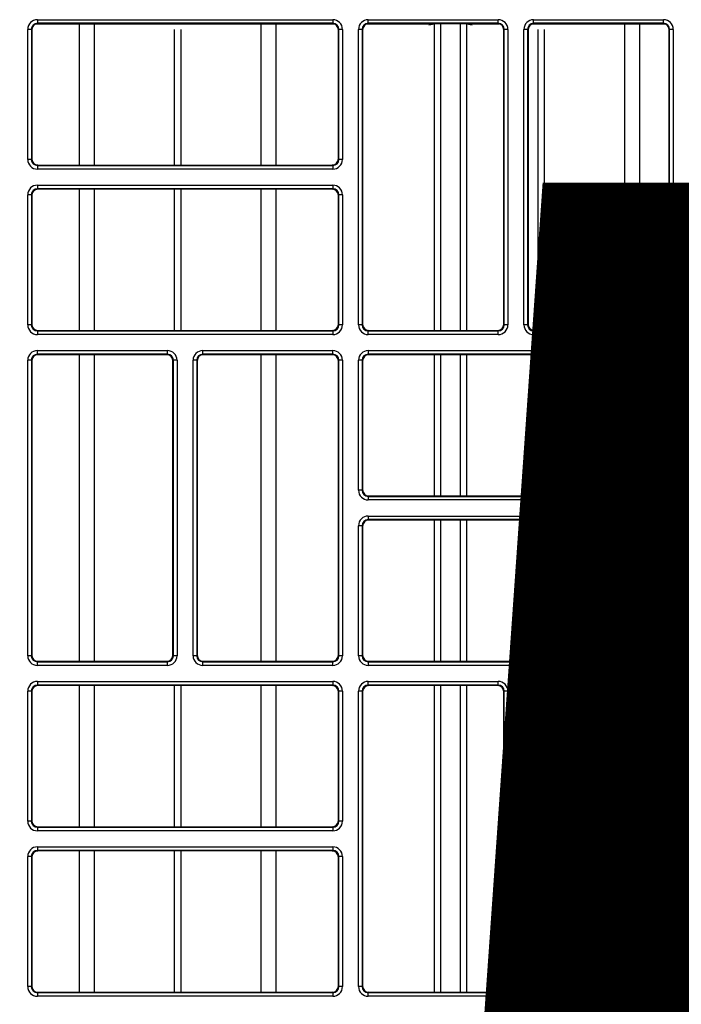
# Model space of a CAD drawing. Header units: millimetres. Extents: x 70863 to 97198, y -18528 to 3008.
# Tile 120 of 148: x 87271.53 to 87277.13, y -6616.69 to -6608.36. Entities that reach past the tile are written whole.
import ezdxf

# ---------------------------------------------------------------- set-up
doc = ezdxf.new("R2010")
doc.units = ezdxf.units.MM
doc.layers.add('Ins-el-opis gniazd', color=120, linetype='Continuous')
doc.layers.add('wod-kan-hvac', color=3, linetype='Continuous')
doc.styles.add('iso', font='isocpeur.ttf', dxfattribs={"width": 1.2})

# ---------------------------------------------------------------- blocks, each defined once
blk = doc.blocks.new('PY3_panel')
at = {"color": 0, "linetype": 'ByBlock', "lineweight": 25}
for p, q in [((252.649, 386.735), (227.48, 386.735)), ((227.572, 387.099), (227.572, 386.792)), ((227.572, 387.099), (252.557, 387.099)), ((252.557, 386.792), (227.572, 386.792)), ((227.572, 386.792), (227.612, 386.752)), ((252.517, 386.752), (227.612, 386.752)), ((231.129, 374.812), (231.129, 386.71)), ((232.397, 374.812), (232.397, 386.71)), ((246.503, 374.812), (246.503, 386.71)), ((247.77, 374.812), (247.77, 386.71)), ((252.517, 386.752), (252.557, 386.792)), ((252.557, 387.099), (252.557, 386.792)), ((261.149, 386.735), (255.46, 386.735)), ((255.552, 386.792), (255.552, 387.099)), ((255.552, 387.099), (266.546, 387.099)), ((266.546, 386.792), (255.552, 386.792)), ((255.552, 386.792), (255.592, 386.752)), ((266.507, 386.752), (255.592, 386.752)), ((261.149, 386.735), (260.671, 386.631)), ((261.159, 360.822), (261.159, 386.741)), ((261.665, 386.752), (261.665, 360.822)), ((263.354, 360.822), (263.354, 386.752)), ((263.86, 386.741), (263.86, 360.822)), ((264.349, 386.631), (263.87, 386.735)), ((266.639, 386.735), (263.87, 386.735)), ((266.507, 386.752), (266.546, 386.792)), ((266.546, 386.792), (266.546, 387.099)), ((280.629, 386.735), (269.45, 386.735)), ((269.542, 386.792), (269.542, 387.099)), ((269.542, 387.099), (280.536, 387.099)), ((280.536, 386.792), (269.542, 386.792)), ((269.542, 386.792), (269.582, 386.752)), ((280.497, 386.752), (269.582, 386.752)), ((277.25, 360.822), (277.25, 386.71)), ((278.517, 360.822), (278.517, 386.71)), ((280.497, 386.752), (280.536, 386.792)), ((280.536, 386.792), (280.536, 387.099)), ((227.06, 386.28), (226.753, 386.28)), ((226.753, 375.285), (226.753, 386.28)), ((227.06, 386.28), (227.06, 375.285)), ((227.1, 386.24), (227.06, 386.28)), ((227.1, 386.24), (227.1, 375.325)), ((239.178, 374.812), (239.178, 386.264)), ((239.721, 374.812), (239.721, 386.264)), ((253.069, 386.28), (253.03, 386.24)), ((253.03, 375.325), (253.03, 386.24)), ((253.376, 386.28), (253.069, 386.28)), ((253.069, 375.285), (253.069, 386.28)), ((253.376, 386.28), (253.376, 375.285)), ((254.732, 361.295), (254.732, 386.28)), ((255.04, 386.28), (254.732, 386.28)), ((255.04, 386.28), (255.04, 361.295)), ((255.079, 386.24), (255.04, 386.28)), ((255.079, 386.24), (255.079, 361.335)), ((255.095, 361.21), (255.095, 386.264)), ((267.059, 386.28), (267.019, 386.24)), ((267.019, 361.335), (267.019, 386.24)), ((267.366, 386.28), (267.059, 386.28)), ((267.059, 361.295), (267.059, 386.28)), ((267.366, 386.28), (267.366, 361.295)), ((268.722, 361.295), (268.722, 386.28)), ((269.03, 386.28), (268.722, 386.28)), ((269.03, 386.28), (269.03, 361.295)), ((269.069, 386.24), (269.03, 386.28)), ((269.069, 386.24), (269.069, 361.335)), ((269.925, 360.822), (269.925, 386.264)), ((270.468, 360.822), (270.468, 386.264)), ((281.049, 386.28), (281.009, 386.24)), ((281.009, 361.335), (281.009, 386.24)), ((281.049, 361.295), (281.049, 386.28)), ((281.356, 386.28), (281.049, 386.28)), ((281.356, 386.28), (281.356, 361.295)), ((227.06, 375.285), (226.753, 375.285)), ((227.06, 375.285), (227.1, 375.325)), ((227.612, 374.812), (227.572, 374.773)), ((227.572, 374.773), (252.557, 374.773)), ((227.572, 374.773), (227.572, 374.465)), ((227.612, 374.812), (252.517, 374.812)), ((252.557, 374.773), (252.517, 374.812)), ((252.557, 374.773), (252.557, 374.465)), ((253.03, 375.325), (253.069, 375.285)), ((253.376, 375.285), (253.069, 375.285)), ((252.557, 374.465), (227.572, 374.465)), ((227.572, 373.109), (252.557, 373.109)), ((227.572, 373.109), (227.572, 372.802)), ((252.557, 373.109), (252.557, 372.802)), ((226.753, 361.295), (226.753, 372.29)), ((227.06, 372.29), (226.753, 372.29)), ((227.06, 372.29), (227.06, 361.295)), ((227.1, 372.25), (227.06, 372.29)), ((227.1, 372.25), (227.1, 361.335)), ((252.557, 372.802), (227.572, 372.802)), ((227.572, 372.802), (227.612, 372.763)), ((252.517, 372.763), (227.612, 372.763)), ((231.129, 360.822), (231.129, 372.763)), ((232.397, 360.822), (232.397, 372.763)), ((239.178, 360.822), (239.178, 372.763)), ((239.721, 360.822), (239.721, 372.763)), ((246.503, 360.822), (246.503, 372.763)), ((247.77, 360.822), (247.77, 372.763)), ((252.517, 372.763), (252.557, 372.802)), ((253.069, 372.29), (253.03, 372.25)), ((253.03, 361.335), (253.03, 372.25)), ((253.376, 372.29), (253.069, 372.29)), ((253.069, 361.295), (253.069, 372.29)), ((253.376, 372.29), (253.376, 361.295)), ((227.06, 361.295), (226.753, 361.295)), ((227.06, 361.295), (227.1, 361.335)), ((227.612, 360.822), (227.572, 360.783)), ((227.572, 360.783), (227.572, 360.476)), ((227.572, 360.783), (252.557, 360.783)), ((227.612, 360.822), (252.517, 360.822)), ((252.557, 360.783), (252.517, 360.822)), ((252.557, 360.783), (252.557, 360.476)), ((253.03, 361.335), (253.069, 361.295)), ((253.376, 361.295), (253.069, 361.295)), ((255.04, 361.295), (254.732, 361.295)), ((255.04, 361.295), (255.079, 361.335)), ((255.592, 360.822), (255.552, 360.783)), ((255.552, 360.476), (255.552, 360.783)), ((255.552, 360.783), (266.546, 360.783)), ((255.592, 360.822), (266.507, 360.822)), ((266.546, 360.783), (266.507, 360.822)), ((266.546, 360.476), (266.546, 360.783)), ((267.019, 361.335), (267.059, 361.295)), ((267.366, 361.295), (267.059, 361.295)), ((269.03, 361.295), (268.722, 361.295)), ((269.03, 361.295), (269.069, 361.335)), ((269.582, 360.822), (269.542, 360.783)), ((269.542, 360.476), (269.542, 360.783)), ((269.542, 360.783), (280.536, 360.783)), ((269.582, 360.822), (280.497, 360.822)), ((280.536, 360.783), (280.497, 360.822)), ((280.536, 360.476), (280.536, 360.783)), ((281.009, 361.335), (281.049, 361.295)), ((281.356, 361.295), (281.049, 361.295)), ((252.557, 360.476), (227.572, 360.476)), ((266.546, 360.476), (255.552, 360.476)), ((280.536, 360.476), (269.542, 360.476)), ((227.572, 358.812), (227.572, 359.12)), ((227.572, 359.12), (238.567, 359.12)), ((238.567, 358.812), (238.567, 359.12)), ((241.562, 358.812), (241.562, 359.12)), ((241.562, 359.12), (252.557, 359.12)), ((252.557, 358.812), (252.557, 359.12)), ((255.552, 359.12), (280.536, 359.12)), ((255.552, 359.12), (255.552, 358.812)), ((280.536, 359.12), (280.536, 358.812)), ((227.06, 358.3), (226.753, 358.3)), ((226.753, 333.316), (226.753, 358.3)), ((227.06, 358.3), (227.06, 333.316)), ((227.1, 358.26), (227.06, 358.3)), ((227.1, 358.26), (227.1, 333.355)), ((238.567, 358.812), (227.572, 358.812)), ((227.572, 358.812), (227.612, 358.773)), ((238.527, 358.773), (227.612, 358.773)), ((231.129, 332.843), (231.129, 358.773)), ((232.397, 332.843), (232.397, 358.773)), ((238.527, 358.773), (238.567, 358.812)), ((239.079, 358.3), (239.04, 358.26)), ((239.04, 333.355), (239.04, 358.26)), ((239.387, 358.3), (239.079, 358.3)), ((239.079, 333.316), (239.079, 358.3)), ((239.387, 358.3), (239.387, 333.316)), ((241.05, 358.3), (240.743, 358.3)), ((240.743, 333.316), (240.743, 358.3)), ((241.05, 358.3), (241.05, 333.316)), ((241.089, 358.26), (241.05, 358.3)), ((241.089, 358.26), (241.089, 333.355)), ((252.557, 358.812), (241.562, 358.812)), ((241.562, 358.812), (241.602, 358.773)), ((252.517, 358.773), (241.602, 358.773)), ((246.503, 332.843), (246.503, 358.773)), ((247.77, 332.843), (247.77, 358.773)), ((252.517, 358.773), (252.557, 358.812)), ((253.069, 358.3), (253.03, 358.26)), ((253.03, 333.355), (253.03, 358.26)), ((253.376, 358.3), (253.069, 358.3)), ((253.069, 333.316), (253.069, 358.3)), ((253.376, 358.3), (253.376, 333.316)), ((254.732, 347.305), (254.732, 358.3)), ((255.04, 358.3), (254.732, 358.3)), ((255.04, 358.3), (255.04, 347.305)), ((255.079, 358.26), (255.04, 358.3)), ((255.079, 358.26), (255.079, 347.345)), ((255.095, 347.22), (255.095, 358.385)), ((280.536, 358.812), (255.552, 358.812)), ((255.552, 358.812), (255.592, 358.773)), ((280.497, 358.773), (255.592, 358.773)), ((261.159, 346.833), (261.159, 358.773)), ((261.665, 358.773), (261.665, 346.833)), ((263.354, 346.833), (263.354, 358.773)), ((263.86, 358.773), (263.86, 346.833)), ((269.925, 346.833), (269.925, 358.773)), ((270.468, 346.833), (270.468, 358.773)), ((277.25, 346.833), (277.25, 358.773)), ((278.517, 346.833), (278.517, 358.773)), ((280.497, 358.773), (280.536, 358.812)), ((281.049, 358.3), (281.009, 358.26)), ((281.009, 347.345), (281.009, 358.26)), ((281.049, 347.305), (281.049, 358.3)), ((281.356, 358.3), (281.049, 358.3)), ((281.356, 358.3), (281.356, 347.305)), ((255.04, 347.305), (254.732, 347.305)), ((255.04, 347.305), (255.079, 347.345)), ((281.009, 347.345), (281.049, 347.305)), ((281.356, 347.305), (281.049, 347.305)), ((255.592, 346.833), (255.552, 346.793)), ((255.552, 346.793), (280.536, 346.793)), ((255.552, 346.793), (255.552, 346.486)), ((280.536, 346.486), (255.552, 346.486)), ((255.592, 346.833), (280.497, 346.833)), ((280.536, 346.793), (280.497, 346.833)), ((280.536, 346.793), (280.536, 346.486)), ((255.552, 345.13), (280.536, 345.13)), ((255.552, 345.13), (255.552, 344.822)), ((280.536, 344.822), (255.552, 344.822)), ((255.552, 344.822), (255.592, 344.783)), ((280.497, 344.783), (255.592, 344.783)), ((261.159, 332.843), (261.159, 344.783)), ((261.665, 344.783), (261.665, 332.843)), ((263.354, 332.843), (263.354, 344.783)), ((263.86, 344.783), (263.86, 332.843)), ((269.925, 332.843), (269.925, 344.783)), ((270.468, 332.843), (270.468, 344.783)), ((277.25, 332.843), (277.25, 344.783)), ((278.517, 332.843), (278.517, 344.783)), ((280.497, 344.783), (280.536, 344.822)), ((280.536, 345.13), (280.536, 344.822)), ((254.732, 333.316), (254.732, 344.31)), ((255.04, 344.31), (254.732, 344.31)), ((255.04, 344.31), (255.04, 333.316)), ((255.079, 344.27), (255.04, 344.31)), ((255.079, 344.27), (255.079, 333.355)), ((255.095, 333.23), (255.095, 344.395)), ((281.049, 344.31), (281.009, 344.27)), ((281.009, 333.355), (281.009, 344.27)), ((281.356, 344.31), (281.049, 344.31)), ((281.049, 333.316), (281.049, 344.31)), ((281.356, 344.31), (281.356, 333.316)), ((227.06, 333.316), (226.753, 333.316)), ((227.06, 333.316), (227.1, 333.355)), ((239.04, 333.355), (239.079, 333.316)), ((239.387, 333.316), (239.079, 333.316)), ((241.05, 333.316), (240.743, 333.316)), ((241.05, 333.316), (241.089, 333.355)), ((253.03, 333.355), (253.069, 333.316)), ((253.376, 333.316), (253.069, 333.316)), ((255.04, 333.316), (254.732, 333.316)), ((255.04, 333.316), (255.079, 333.355)), ((281.009, 333.355), (281.049, 333.316)), ((281.356, 333.316), (281.049, 333.316)), ((227.612, 332.843), (227.572, 332.803)), ((227.572, 332.496), (227.572, 332.803)), ((227.572, 332.803), (238.567, 332.803)), ((238.567, 332.496), (227.572, 332.496)), ((227.612, 332.843), (238.527, 332.843)), ((238.567, 332.803), (238.527, 332.843)), ((238.567, 332.496), (238.567, 332.803)), ((241.602, 332.843), (241.562, 332.803)), ((241.562, 332.496), (241.562, 332.803)), ((241.562, 332.803), (252.557, 332.803)), ((252.557, 332.496), (241.562, 332.496)), ((241.602, 332.843), (252.517, 332.843)), ((252.557, 332.803), (252.517, 332.843)), ((252.557, 332.496), (252.557, 332.803)), ((255.592, 332.843), (255.552, 332.803)), ((255.552, 332.803), (255.552, 332.496)), ((255.552, 332.803), (280.536, 332.803)), ((280.536, 332.496), (255.552, 332.496)), ((255.592, 332.843), (280.497, 332.843)), ((280.536, 332.803), (280.497, 332.843)), ((280.536, 332.803), (280.536, 332.496)), ((227.572, 331.14), (227.572, 330.832)), ((227.572, 331.14), (252.557, 331.14)), ((252.557, 330.832), (227.572, 330.832)), ((227.572, 330.832), (227.612, 330.793)), ((252.517, 330.793), (227.612, 330.793)), ((231.129, 318.853), (231.129, 330.793)), ((232.397, 318.853), (232.397, 330.793)), ((239.178, 318.853), (239.178, 330.793)), ((239.721, 318.853), (239.721, 330.793)), ((246.503, 318.853), (246.503, 330.793)), ((247.77, 318.853), (247.77, 330.793)), ((252.517, 330.793), (252.557, 330.832)), ((252.557, 331.14), (252.557, 330.832)), ((255.552, 330.832), (255.552, 331.14)), ((255.552, 331.14), (266.546, 331.14)), ((266.546, 330.832), (255.552, 330.832)), ((255.552, 330.832), (255.592, 330.793)), ((266.507, 330.793), (255.592, 330.793)), ((261.159, 304.863), (261.159, 330.793)), ((261.665, 330.793), (261.665, 304.863)), ((263.354, 304.863), (263.354, 330.793)), ((263.86, 330.793), (263.86, 304.863)), ((266.507, 330.793), (266.546, 330.832)), ((266.546, 330.832), (266.546, 331.14)), ((269.542, 330.832), (269.542, 331.14)), ((269.542, 331.14), (280.536, 331.14)), ((280.536, 330.832), (269.542, 330.832)), ((269.542, 330.832), (269.582, 330.793)), ((280.497, 330.793), (269.582, 330.793)), ((269.925, 304.863), (269.925, 330.793)), ((270.468, 304.863), (270.468, 330.793)), ((277.25, 304.863), (277.25, 330.793)), ((278.517, 304.863), (278.517, 330.793)), ((280.497, 330.793), (280.536, 330.832)), ((280.536, 330.832), (280.536, 331.14)), ((227.06, 330.32), (226.753, 330.32)), ((226.753, 319.326), (226.753, 330.32)), ((227.06, 330.32), (227.06, 319.326)), ((227.1, 330.281), (227.06, 330.32)), ((227.1, 330.281), (227.1, 319.365)), ((253.069, 330.32), (253.03, 330.281)), ((253.03, 319.365), (253.03, 330.281)), ((253.069, 319.326), (253.069, 330.32)), ((253.376, 330.32), (253.069, 330.32)), ((253.376, 330.32), (253.376, 319.326)), ((255.04, 330.32), (254.732, 330.32)), ((254.732, 305.336), (254.732, 330.32)), ((255.04, 330.32), (255.04, 305.336)), ((255.079, 330.281), (255.04, 330.32)), ((255.079, 330.281), (255.079, 305.375)), ((255.095, 305.251), (255.095, 330.405)), ((267.059, 330.32), (267.019, 330.281)), ((267.019, 305.375), (267.019, 330.281)), ((267.366, 330.32), (267.059, 330.32)), ((267.059, 305.336), (267.059, 330.32)), ((267.366, 330.32), (267.366, 305.336)), ((269.03, 330.32), (268.722, 330.32)), ((268.722, 305.336), (268.722, 330.32)), ((269.03, 330.32), (269.03, 305.336)), ((269.069, 330.281), (269.03, 330.32)), ((269.069, 330.281), (269.069, 305.375)), ((281.049, 330.32), (281.009, 330.281)), ((281.009, 305.375), (281.009, 330.281)), ((281.356, 330.32), (281.049, 330.32)), ((281.049, 305.336), (281.049, 330.32)), ((281.356, 330.32), (281.356, 305.336)), ((227.06, 319.326), (226.753, 319.326)), ((227.06, 319.326), (227.1, 319.365)), ((253.03, 319.365), (253.069, 319.326)), ((253.376, 319.326), (253.069, 319.326)), ((227.612, 318.853), (227.572, 318.813)), ((227.572, 318.813), (252.557, 318.813)), ((227.572, 318.813), (227.572, 318.506)), ((252.557, 318.506), (227.572, 318.506)), ((227.612, 318.853), (252.517, 318.853)), ((252.557, 318.813), (252.517, 318.853)), ((252.557, 318.813), (252.557, 318.506)), ((227.572, 317.15), (252.557, 317.15)), ((227.572, 317.15), (227.572, 316.842)), ((252.557, 316.842), (227.572, 316.842)), ((227.572, 316.842), (227.612, 316.803)), ((252.517, 316.803), (227.612, 316.803)), ((231.129, 304.863), (231.129, 316.803)), ((232.397, 304.863), (232.397, 316.803)), ((239.178, 304.863), (239.178, 316.803)), ((239.721, 304.863), (239.721, 316.803)), ((246.503, 304.863), (246.503, 316.803)), ((247.77, 304.863), (247.77, 316.803)), ((252.517, 316.803), (252.557, 316.842)), ((252.557, 317.15), (252.557, 316.842)), ((226.753, 305.336), (226.753, 316.33)), ((227.06, 316.33), (226.753, 316.33)), ((227.06, 316.33), (227.06, 305.336)), ((227.1, 316.291), (227.06, 316.33)), ((227.1, 316.291), (227.1, 305.375)), ((253.069, 316.33), (253.03, 316.291)), ((253.03, 305.375), (253.03, 316.291)), ((253.069, 305.336), (253.069, 316.33)), ((253.376, 316.33), (253.069, 316.33)), ((253.376, 316.33), (253.376, 305.336)), ((227.06, 305.336), (226.753, 305.336)), ((227.06, 305.336), (227.1, 305.375)), ((227.612, 304.863), (227.572, 304.823)), ((227.572, 304.823), (252.557, 304.823)), ((227.572, 304.823), (227.572, 304.516)), ((227.612, 304.863), (252.517, 304.863)), ((252.557, 304.823), (252.517, 304.863)), ((252.557, 304.823), (252.557, 304.516)), ((253.03, 305.375), (253.069, 305.336)), ((253.376, 305.336), (253.069, 305.336)), ((255.04, 305.336), (254.732, 305.336)), ((255.04, 305.336), (255.079, 305.375)), ((255.592, 304.863), (255.552, 304.823)), ((255.552, 304.516), (255.552, 304.823)), ((255.552, 304.823), (266.546, 304.823)), ((255.592, 304.863), (266.507, 304.863)), ((266.546, 304.823), (266.507, 304.863)), ((266.546, 304.516), (266.546, 304.823)), ((267.019, 305.375), (267.059, 305.336)), ((267.366, 305.336), (267.059, 305.336)), ((269.03, 305.336), (268.722, 305.336)), ((269.03, 305.336), (269.069, 305.375)), ((269.582, 304.863), (269.542, 304.823)), ((269.542, 304.516), (269.542, 304.823)), ((269.542, 304.823), (280.536, 304.823)), ((269.582, 304.863), (280.497, 304.863)), ((280.536, 304.823), (280.497, 304.863)), ((280.536, 304.516), (280.536, 304.823)), ((281.009, 305.375), (281.049, 305.336)), ((281.356, 305.336), (281.049, 305.336)), ((252.557, 304.516), (227.572, 304.516)), ((266.546, 304.516), (255.552, 304.516)), ((280.536, 304.516), (269.542, 304.516))]:
    blk.add_line(p, q, dxfattribs=at)
for centre, major_axis, ratio, start_param, end_param in [((227.573, 386.279), (0.58, -0.58), 0.999695, 2.356347, 3.926839), ((227.573, 386.279), (0.363, -0.363), 0.99933, 2.356347, 3.926839), ((227.612, 386.24), (0.362, -0.362), 0.999695, 2.356347, 3.926839), ((252.517, 386.24), (-0.362, -0.362), 0.999695, 2.356347, 3.926839), ((252.556, 386.279), (-0.58, -0.58), 0.999695, 2.356347, 3.926839), ((252.556, 386.279), (0.363, 0.363), 0.99933, 5.497939, 7.068431), ((255.552, 386.279), (0.58, -0.58), 0.999695, 2.356347, 3.926839), ((255.552, 386.279), (0.363, -0.363), 0.99933, 2.356347, 3.926839), ((255.592, 386.24), (0.362, -0.362), 0.999695, 2.356347, 3.926839), ((261.146, 387.247), (0, 0.512), 0.160672, 3.176499, 3.300903), ((263.873, 387.247), (0, 0.512), 0.160672, 2.982282, 3.106686), ((266.507, 386.24), (-0.362, -0.362), 0.999695, 2.356347, 3.926839), ((266.546, 386.279), (-0.58, -0.58), 0.999695, 2.356347, 3.926839), ((266.546, 386.279), (0.363, 0.363), 0.99933, 5.497939, 7.068431), ((269.542, 386.279), (0.58, -0.58), 0.999695, 2.356347, 3.926839), ((269.542, 386.279), (0.363, -0.363), 0.99933, 2.356347, 3.926839), ((269.582, 386.24), (0.362, -0.362), 0.999695, 2.356347, 3.926839), ((280.497, 386.24), (-0.362, -0.362), 0.999695, 2.356347, 3.926839), ((280.536, 386.279), (-0.58, -0.58), 0.999695, 2.356347, 3.926839), ((280.536, 386.279), (0.363, 0.363), 0.99933, 5.497939, 7.068431), ((227.573, 375.286), (0.58, 0.58), 0.999695, 2.356347, 3.926839), ((227.573, 375.286), (0.363, 0.363), 0.99933, 2.356347, 3.926839), ((227.612, 375.325), (0.362, 0.362), 0.999695, 2.356347, 3.926839), ((252.517, 375.325), (-0.362, 0.362), 0.999695, 2.356347, 3.926839), ((252.556, 375.286), (-0.58, 0.58), 0.999695, 2.356347, 3.926839), ((252.556, 375.286), (0.363, -0.363), 0.99933, 5.497939, 7.068431), ((227.573, 372.289), (0.58, -0.58), 0.999695, 2.356347, 3.926839), ((252.556, 372.289), (-0.58, -0.58), 0.999695, 2.356347, 3.926839), ((227.573, 372.289), (0.363, -0.363), 0.99933, 2.356347, 3.926839), ((227.612, 372.25), (0.362, -0.362), 0.999695, 2.356347, 3.926839), ((252.517, 372.25), (-0.362, -0.362), 0.999695, 2.356347, 3.926839), ((252.556, 372.289), (0.363, 0.363), 0.99933, 5.497939, 7.068431), ((227.573, 361.296), (0.58, 0.58), 0.999695, 2.356347, 3.926839), ((227.573, 361.296), (0.363, 0.363), 0.99933, 2.356347, 3.926839), ((227.612, 361.335), (0.362, 0.362), 0.999695, 2.356347, 3.926839), ((252.517, 361.335), (-0.362, 0.362), 0.999695, 2.356347, 3.926839), ((252.556, 361.296), (-0.58, 0.58), 0.999695, 2.356347, 3.926839), ((252.556, 361.296), (0.363, -0.363), 0.99933, 5.497939, 7.068431), ((255.552, 361.296), (0.58, 0.58), 0.999695, 2.356347, 3.926839), ((255.552, 361.296), (0.363, 0.363), 0.99933, 2.356347, 3.926839), ((255.592, 361.335), (0.362, 0.362), 0.999695, 2.356347, 3.926839), ((266.507, 361.335), (-0.362, 0.362), 0.999695, 2.356347, 3.926839), ((266.546, 361.296), (-0.58, 0.58), 0.999695, 2.356347, 3.926839), ((266.546, 361.296), (0.363, -0.363), 0.99933, 5.497939, 7.068431), ((269.542, 361.296), (0.58, 0.58), 0.999695, 2.356347, 3.926839), ((269.542, 361.296), (0.363, 0.363), 0.99933, 2.356347, 3.926839), ((269.582, 361.335), (0.362, 0.362), 0.999695, 2.356347, 3.926839), ((280.497, 361.335), (-0.362, 0.362), 0.999695, 2.356347, 3.926839), ((280.536, 361.296), (-0.58, 0.58), 0.999695, 2.356347, 3.926839), ((280.536, 361.296), (0.363, -0.363), 0.99933, 5.497939, 7.068431), ((227.573, 358.299), (0.58, -0.58), 0.999695, 2.356347, 3.926839), ((238.566, 358.299), (-0.58, -0.58), 0.999695, 2.356347, 3.926839), ((241.563, 358.299), (0.58, -0.58), 0.999695, 2.356347, 3.926839), ((252.556, 358.299), (-0.58, -0.58), 0.999695, 2.356347, 3.926839), ((255.552, 358.299), (0.58, -0.58), 0.999695, 2.356347, 3.926839), ((280.536, 358.299), (-0.58, -0.58), 0.999695, 2.356347, 3.926839), ((227.573, 358.299), (0.363, -0.363), 0.99933, 2.356347, 3.926839), ((227.612, 358.26), (0.362, -0.362), 0.999695, 2.356347, 3.926839), ((238.527, 358.26), (-0.362, -0.362), 0.999695, 2.356347, 3.926839), ((238.566, 358.299), (0.363, 0.363), 0.99933, 5.497939, 7.068431), ((241.563, 358.299), (0.363, -0.363), 0.99933, 2.356347, 3.926839), ((241.602, 358.26), (0.362, -0.362), 0.999695, 2.356347, 3.926839), ((252.517, 358.26), (-0.362, -0.362), 0.999695, 2.356347, 3.926839), ((252.556, 358.299), (0.363, 0.363), 0.99933, 5.497939, 7.068431), ((255.552, 358.299), (0.363, -0.363), 0.99933, 2.356347, 3.926839), ((255.592, 358.26), (0.362, -0.362), 0.999695, 2.356347, 3.926839), ((280.497, 358.26), (-0.362, -0.362), 0.999695, 2.356347, 3.926839), ((280.536, 358.299), (0.363, 0.363), 0.99933, 5.497939, 7.068431), ((255.552, 347.306), (0.58, 0.58), 0.999695, 2.356347, 3.926839), ((255.552, 347.306), (0.363, 0.363), 0.99933, 2.356347, 3.926839), ((255.592, 347.345), (0.362, 0.362), 0.999695, 2.356347, 3.926839), ((280.497, 347.345), (-0.362, 0.362), 0.999695, 2.356347, 3.926839), ((280.536, 347.306), (-0.58, 0.58), 0.999695, 2.356347, 3.926839), ((280.536, 347.306), (0.363, -0.363), 0.99933, 5.497939, 7.068431), ((255.552, 344.31), (0.58, -0.58), 0.999695, 2.356347, 3.926839), ((255.552, 344.31), (0.363, -0.363), 0.99933, 2.356347, 3.926839), ((255.592, 344.27), (0.362, -0.362), 0.999695, 2.356347, 3.926839), ((280.497, 344.27), (-0.362, -0.362), 0.999695, 2.356347, 3.926839), ((280.536, 344.31), (-0.58, -0.58), 0.999695, 2.356347, 3.926839), ((280.536, 344.31), (0.363, 0.363), 0.99933, 5.497939, 7.068431), ((227.573, 333.316), (0.58, 0.58), 0.999695, 2.356347, 3.926839), ((227.573, 333.316), (0.363, 0.363), 0.99933, 2.356347, 3.926839), ((227.612, 333.355), (0.362, 0.362), 0.999695, 2.356347, 3.926839), ((238.527, 333.355), (-0.362, 0.362), 0.999695, 2.356347, 3.926839), ((238.566, 333.316), (-0.58, 0.58), 0.999695, 2.356347, 3.926839), ((238.566, 333.316), (0.363, -0.363), 0.99933, 5.497939, 7.068431), ((241.563, 333.316), (0.58, 0.58), 0.999695, 2.356347, 3.926839), ((241.563, 333.316), (0.363, 0.363), 0.99933, 2.356347, 3.926839), ((241.602, 333.355), (0.362, 0.362), 0.999695, 2.356347, 3.926839), ((252.517, 333.355), (-0.362, 0.362), 0.999695, 2.356347, 3.926839), ((252.556, 333.316), (-0.58, 0.58), 0.999695, 2.356347, 3.926839), ((252.556, 333.316), (0.363, -0.363), 0.99933, 5.497939, 7.068431), ((255.552, 333.316), (0.58, 0.58), 0.999695, 2.356347, 3.926839), ((255.552, 333.316), (0.363, 0.363), 0.99933, 2.356347, 3.926839), ((255.592, 333.355), (0.362, 0.362), 0.999695, 2.356347, 3.926839), ((280.497, 333.355), (-0.362, 0.362), 0.999695, 2.356347, 3.926839), ((280.536, 333.316), (-0.58, 0.58), 0.999695, 2.356347, 3.926839), ((280.536, 333.316), (0.363, -0.363), 0.99933, 5.497939, 7.068431), ((227.573, 330.32), (0.58, -0.58), 0.999695, 2.356347, 3.926839), ((227.573, 330.32), (0.363, -0.363), 0.99933, 2.356347, 3.926839), ((227.612, 330.28), (0.362, -0.362), 0.999695, 2.356347, 3.926839), ((252.517, 330.28), (-0.362, -0.362), 0.999695, 2.356347, 3.926839), ((252.556, 330.32), (-0.58, -0.58), 0.999695, 2.356347, 3.926839), ((252.556, 330.32), (0.363, 0.363), 0.99933, 5.497939, 7.068431), ((255.552, 330.32), (0.58, -0.58), 0.999695, 2.356347, 3.926839), ((255.552, 330.32), (0.363, -0.363), 0.99933, 2.356347, 3.926839), ((255.592, 330.28), (0.362, -0.362), 0.999695, 2.356347, 3.926839), ((266.507, 330.28), (-0.362, -0.362), 0.999695, 2.356347, 3.926839), ((266.546, 330.32), (-0.58, -0.58), 0.999695, 2.356347, 3.926839), ((266.546, 330.32), (0.363, 0.363), 0.99933, 5.497939, 7.068431), ((269.542, 330.32), (0.58, -0.58), 0.999695, 2.356347, 3.926839), ((269.542, 330.32), (0.363, -0.363), 0.99933, 2.356347, 3.926839), ((269.582, 330.28), (0.362, -0.362), 0.999695, 2.356347, 3.926839), ((280.497, 330.28), (-0.362, -0.362), 0.999695, 2.356347, 3.926839), ((280.536, 330.32), (-0.58, -0.58), 0.999695, 2.356347, 3.926839), ((280.536, 330.32), (0.363, 0.363), 0.99933, 5.497939, 7.068431), ((227.573, 319.326), (0.58, 0.58), 0.999695, 2.356347, 3.926839), ((227.573, 319.326), (0.363, 0.363), 0.99933, 2.356347, 3.926839), ((227.612, 319.365), (0.362, 0.362), 0.999695, 2.356347, 3.926839), ((252.517, 319.365), (-0.362, 0.362), 0.999695, 2.356347, 3.926839), ((252.556, 319.326), (-0.58, 0.58), 0.999695, 2.356347, 3.926839), ((252.556, 319.326), (0.363, -0.363), 0.99933, 5.497939, 7.068431), ((227.573, 316.33), (0.58, -0.58), 0.999695, 2.356347, 3.926839), ((227.573, 316.33), (0.363, -0.363), 0.99933, 2.356347, 3.926839), ((227.612, 316.29), (0.362, -0.362), 0.999695, 2.356347, 3.926839), ((252.517, 316.29), (-0.362, -0.362), 0.999695, 2.356347, 3.926839), ((252.556, 316.33), (-0.58, -0.58), 0.999695, 2.356347, 3.926839), ((252.556, 316.33), (0.363, 0.363), 0.99933, 5.497939, 7.068431), ((227.573, 305.336), (0.58, 0.58), 0.999695, 2.356347, 3.926839), ((227.573, 305.336), (0.363, 0.363), 0.99933, 2.356347, 3.926839), ((227.612, 305.375), (0.362, 0.362), 0.999695, 2.356347, 3.926839), ((252.517, 305.375), (-0.362, 0.362), 0.999695, 2.356347, 3.926839), ((252.556, 305.336), (-0.58, 0.58), 0.999695, 2.356347, 3.926839), ((252.556, 305.336), (0.363, -0.363), 0.99933, 5.497939, 7.068431), ((255.552, 305.336), (0.58, 0.58), 0.999695, 2.356347, 3.926839), ((255.552, 305.336), (0.363, 0.363), 0.99933, 2.356347, 3.926839), ((255.592, 305.375), (0.362, 0.362), 0.999695, 2.356347, 3.926839), ((266.507, 305.375), (-0.362, 0.362), 0.999695, 2.356347, 3.926839), ((266.546, 305.336), (-0.58, 0.58), 0.999695, 2.356347, 3.926839), ((266.546, 305.336), (0.363, -0.363), 0.99933, 5.497939, 7.068431), ((269.542, 305.336), (0.58, 0.58), 0.999695, 2.356347, 3.926839), ((269.542, 305.336), (0.363, 0.363), 0.99933, 2.356347, 3.926839), ((269.582, 305.375), (0.362, 0.362), 0.999695, 2.356347, 3.926839), ((280.497, 305.375), (-0.362, 0.362), 0.999695, 2.356347, 3.926839), ((280.536, 305.336), (-0.58, 0.58), 0.999695, 2.356347, 3.926839), ((280.536, 305.336), (0.363, -0.363), 0.99933, 5.497939, 7.068431)]:
    blk.add_ellipse(centre, major_axis=major_axis, ratio=ratio, start_param=start_param, end_param=end_param, dxfattribs=at)

msp = doc.modelspace()

# ---------------------------------------------------------------- block references
at = {"layer": 'wod-kan-hvac', "color": 96, "xscale": 0.09999999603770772, "yscale": 0.09999999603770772, "zscale": 0.09999999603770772}
msp.add_blockref('PY3_panel', (87248.9249, -6647.0731, 1268.6752), dxfattribs=at)

# ---------------------------------------------------------------- texts
at = {"layer": 'Ins-el-opis gniazd', "insert": (87286.8829, -6618.7419, 0), "char_height": 18, "attachment_point": 6, "style": 'iso'}
msp.add_mtext_dynamic_manual_height_columns('R1-G35', width=134.159858, gutter_width=12.5, heights=[0], dxfattribs=at)

doc.saveas('drawing.dxf')
